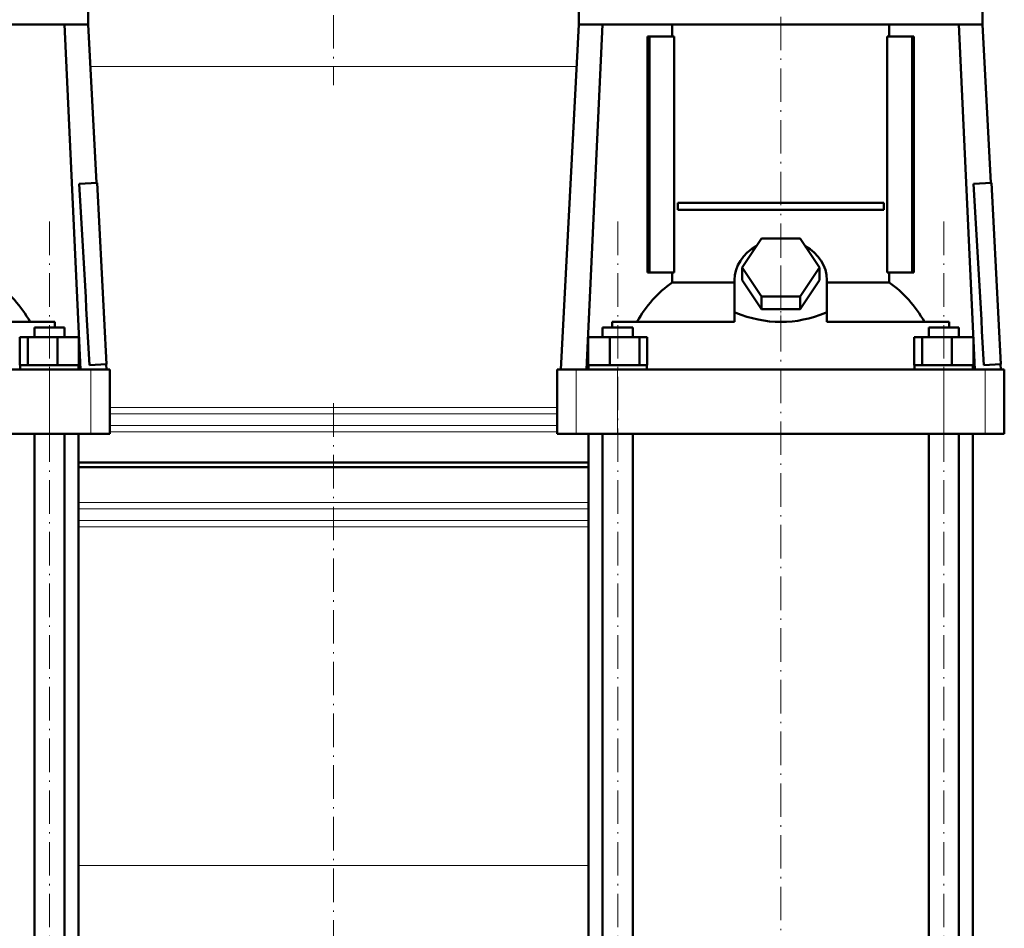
# Model space of a CAD drawing. Extents: x -1351 to 1763, y -1300 to 640.
# Tile 44 of 90: x -151 to 202, y -17 to 308. Entities that reach past the tile are written whole.
import ezdxf

# ---------------------------------------------------------------- set-up
doc = ezdxf.new("R2010")
doc.units = 0
doc.linetypes.add('DASHDOT', pattern=[18.5, 12, -3, 0.5, -3])

msp = doc.modelspace()

# ---------------------------------------------------------------- linework, layer by layer
at = {"color": 7, "linetype": 'DASHDOT', "lineweight": 18}
for p, q in [((-38.4, 365.45), (-38.4, 284.81)), ((121.6, 327.87), (121.6, 203.94)), ((-140.06, -219.97), (-140.06, 236.15)), ((63.27, -219.97), (63.27, 236.15)), ((179.94, -219.97), (179.94, 236.15)), ((121.6, -328.47), (121.6, 229.65)), ((-38.4, 171.03), (-38.4, -82.65))]:
    msp.add_line(p, q, dxfattribs=at)
at = {"color": 7, "lineweight": 50}
for p, q in [((-126.15, 317.54), (-126.15, 306.54)), ((49.35, 317.54), (49.35, 306.54)), ((193.85, 317.54), (193.85, 306.54)), ((-198.4, 306.54), (-126.15, 306.54)), ((-134.61, 306.54), (-128.9, 183.14)), ((-126.15, 306.54), (-123.18, 249.9)), ((49.35, 306.54), (42.88, 183.14)), ((49.35, 306.54), (121.6, 306.54)), ((57.81, 306.54), (52.1, 183.14)), ((82.75, 302.29), (82.75, 306.54)), ((121.6, 306.54), (193.85, 306.54)), ((160.45, 306.54), (160.45, 302.29)), ((185.39, 306.54), (191.1, 183.14)), ((193.85, 306.54), (196.82, 249.9)), ((74.63, 302.29), (73.92, 302.29)), ((73.92, 217.79), (73.92, 302.29)), ((83.48, 302.29), (74.63, 302.29)), ((74.63, 217.79), (74.63, 302.29)), ((83.48, 217.79), (83.48, 302.29)), ((159.72, 302.29), (159.72, 217.79)), ((168.58, 302.29), (159.72, 302.29)), ((168.58, 217.79), (168.58, 302.29)), ((169.28, 302.29), (168.58, 302.29)), ((169.28, 302.29), (169.28, 217.79)), ((-129.4, 249.57), (-122.99, 249.91)), ((-122.99, 249.91), (-119.59, 185)), ((190.6, 249.57), (197.01, 249.91)), ((197.01, 249.91), (200.41, 185)), ((84.74, 242.79), (158.46, 242.79)), ((84.74, 242.79), (84.74, 240.29)), ((158.46, 240.29), (84.74, 240.29)), ((158.46, 242.79), (158.46, 240.29)), ((107.75, 219.64), (114.67, 230.03)), ((114.67, 230.03), (128.53, 230.03)), ((128.53, 230.03), (135.46, 219.64)), ((114.67, 209.25), (107.75, 219.64)), ((107.75, 215.14), (107.75, 219.64)), ((135.46, 219.64), (128.53, 209.25)), ((135.46, 215.14), (135.46, 219.64)), ((73.92, 217.79), (74.63, 217.79)), ((74.63, 217.79), (83.48, 217.79)), ((82.75, 214.26), (82.75, 217.79)), ((105.1, 203.45), (105.1, 215.14)), ((114.67, 204.75), (107.75, 215.14)), ((135.46, 215.14), (128.53, 204.75)), ((138.1, 203.45), (138.1, 215.14)), ((159.72, 217.79), (168.58, 217.79)), ((160.45, 217.79), (160.45, 214.26)), ((168.58, 217.79), (169.28, 217.79)), ((82.75, 214.26), (105.1, 214.26)), ((138.1, 214.26), (160.45, 214.26)), ((128.53, 209.25), (114.67, 209.25)), ((114.67, 204.75), (114.67, 209.25)), ((128.53, 204.75), (128.53, 209.25)), ((128.53, 204.75), (114.67, 204.75)), ((105.1, 203.45), (105.1, 203.39)), ((105.1, 203.45), (105.54, 203.45)), ((105.1, 203.39), (105.54, 203.45)), ((105.1, 200.14), (105.1, 203.39)), ((137.67, 203.45), (138.1, 203.45)), ((137.67, 203.45), (138.1, 203.39)), ((138.1, 203.39), (138.1, 203.45)), ((138.1, 200.14), (138.1, 203.39)), ((-138.14, 200.14), (-181.9, 200.14)), ((-145.44, 198.14), (-136.26, 198.14)), ((-145.44, 194.64), (-145.44, 198.14)), ((-138.14, 198.14), (-138.14, 200.14)), ((-136.26, 198.14), (-134.68, 198.14)), ((-134.68, 194.64), (-134.68, 198.14)), ((57.89, 198.14), (59.46, 198.14)), ((57.89, 194.64), (57.89, 198.14)), ((59.46, 198.14), (68.65, 198.14)), ((105.1, 200.14), (61.34, 200.14)), ((61.34, 200.14), (61.34, 198.14)), ((68.65, 194.64), (68.65, 198.14)), ((181.86, 200.14), (138.1, 200.14)), ((174.56, 198.14), (183.74, 198.14)), ((174.56, 194.64), (174.56, 198.14)), ((181.86, 198.14), (181.86, 200.14)), ((183.74, 198.14), (185.32, 198.14)), ((185.32, 194.64), (185.32, 198.14)), ((-150.66, 194.64), (-147.82, 194.64)), ((-150.66, 184.64), (-150.66, 194.64)), ((-147.82, 194.64), (-137.22, 194.64)), ((-147.82, 184.64), (-147.82, 194.64)), ((-137.22, 194.64), (-129.47, 194.64)), ((-137.22, 184.64), (-137.22, 194.64)), ((-129.47, 184.64), (-129.47, 194.64)), ((52.67, 194.64), (60.43, 194.64)), ((52.67, 184.64), (52.67, 194.64)), ((60.43, 194.64), (71.02, 194.64)), ((60.43, 184.64), (60.43, 194.64)), ((71.02, 184.64), (71.02, 194.64)), ((71.02, 194.64), (73.86, 194.64)), ((73.86, 184.64), (73.86, 194.64)), ((169.34, 194.64), (172.18, 194.64)), ((169.34, 184.64), (169.34, 194.64)), ((172.18, 194.64), (182.78, 194.64)), ((172.18, 184.64), (172.18, 194.64)), ((182.78, 194.64), (190.53, 194.64)), ((182.78, 184.64), (182.78, 194.64)), ((190.53, 184.64), (190.53, 194.64)), ((-150.66, 184.64), (-150.36, 184.64)), ((-150.51, 184.64), (-148.11, 184.64)), ((-150.51, 183.14), (-150.51, 184.64)), ((-148.11, 184.64), (-147.82, 184.64)), ((-147.82, 184.64), (-146.73, 184.64)), ((-146.73, 184.64), (-138.32, 184.64)), ((-138.32, 184.64), (-137.22, 184.64)), ((-137.22, 184.64), (-136.42, 184.64)), ((-136.42, 184.64), (-130.27, 184.64)), ((-130.27, 184.64), (-129.47, 184.64)), ((-129.61, 184.64), (-129.61, 183.14)), ((-125.71, 184.68), (-119.59, 185)), ((-119.78, 184.99), (-119.68, 183.14)), ((52.67, 184.64), (53.47, 184.64)), ((52.82, 183.14), (52.82, 184.64)), ((53.47, 184.64), (59.63, 184.64)), ((59.63, 184.64), (60.43, 184.64)), ((60.43, 184.64), (61.52, 184.64)), ((61.52, 184.64), (69.93, 184.64)), ((69.93, 184.64), (71.02, 184.64)), ((71.02, 184.64), (71.31, 184.64)), ((71.31, 184.64), (73.72, 184.64)), ((73.57, 184.64), (73.86, 184.64)), ((73.72, 184.64), (73.72, 183.14)), ((169.34, 184.64), (169.64, 184.64)), ((169.49, 184.64), (171.89, 184.64)), ((169.49, 183.14), (169.49, 184.64)), ((171.89, 184.64), (172.18, 184.64)), ((172.18, 184.64), (173.27, 184.64)), ((173.27, 184.64), (181.68, 184.64)), ((181.68, 184.64), (182.78, 184.64)), ((182.78, 184.64), (183.58, 184.64)), ((183.58, 184.64), (189.73, 184.64)), ((189.73, 184.64), (190.53, 184.64)), ((190.39, 184.64), (190.39, 183.14)), ((194.29, 184.68), (200.41, 185)), ((200.22, 184.99), (200.32, 183.14)), ((-256.74, 183.14), (-140.06, 183.14)), ((-134.06, 183.14), (-146.06, 183.14)), ((-140.06, 183.14), (-125.19, 183.14)), ((-125.19, 183.14), (-118.4, 183.14)), ((-118.4, 160.14), (-118.4, 183.14)), ((41.6, 183.14), (48.39, 183.14)), ((41.6, 160.14), (41.6, 183.14)), ((48.39, 183.14), (63.26, 183.14)), ((69.27, 183.14), (57.27, 183.14)), ((63.26, 183.14), (179.94, 183.14)), ((185.94, 183.14), (173.94, 183.14)), ((179.94, 183.14), (194.81, 183.14)), ((194.81, 183.14), (201.6, 183.14)), ((201.6, 160.14), (201.6, 183.14)), ((-140.06, 160.14), (-256.74, 160.14)), ((-145.44, -181.96), (-145.44, 160.14)), ((-125.19, 160.14), (-140.06, 160.14)), ((-134.68, -181.96), (-134.68, 160.14)), ((-129.65, -181.96), (-129.65, 160.14)), ((-118.4, 160.14), (-125.19, 160.14)), ((48.39, 160.14), (41.6, 160.14)), ((63.26, 160.14), (48.39, 160.14)), ((52.85, -181.96), (52.85, 160.14)), ((57.89, -181.96), (57.89, 160.14)), ((179.94, 160.14), (63.26, 160.14)), ((68.65, -181.96), (68.65, 160.14)), ((174.56, -181.96), (174.56, 160.14)), ((194.81, 160.14), (179.94, 160.14)), ((185.32, -181.96), (185.32, 160.14)), ((190.35, -181.96), (190.35, 160.14)), ((201.6, 160.14), (194.81, 160.14)), ((-129.65, 149.89), (-38.4, 149.89)), ((-38.4, 148.19), (-129.65, 148.19)), ((-38.4, 149.89), (52.85, 149.89)), ((52.85, 148.19), (-38.4, 148.19))]:
    msp.add_line(p, q, dxfattribs=at)
at = {"color": 7, "lineweight": 18}
for p, q in [((-38.4, 291.53), (-125.36, 291.53)), ((48.57, 291.53), (-38.4, 291.53)), ((-140.06, 160.14), (-140.06, 183.14)), ((-125.19, 160.14), (-125.19, 183.14)), ((48.39, 160.14), (48.39, 183.14)), ((63.26, 160.14), (63.26, 183.14)), ((179.94, 160.14), (179.94, 183.14)), ((194.81, 160.14), (194.81, 183.14)), ((-118.4, 169.57), (-38.4, 169.57)), ((-38.4, 169.57), (41.6, 169.57)), ((-38.4, 167.3), (-118.4, 167.3)), ((41.6, 167.3), (-38.4, 167.3)), ((-118.4, 163.08), (-38.4, 163.08)), ((-38.4, 163.08), (41.6, 163.08)), ((-38.4, 160.81), (-118.4, 160.81)), ((41.6, 160.81), (-38.4, 160.81)), ((-129.65, 135.57), (-38.4, 135.57)), ((-38.4, 135.57), (52.85, 135.57)), ((-129.65, 133.3), (-38.4, 133.3)), ((-38.4, 133.3), (52.85, 133.3)), ((-129.65, 129.08), (-38.4, 129.08)), ((-38.4, 129.08), (52.85, 129.08)), ((-38.4, 126.81), (-129.65, 126.81)), ((52.85, 126.81), (-38.4, 126.81)), ((-129.65, 5.69), (-38.4, 5.69)), ((-38.4, 5.69), (52.85, 5.69))]:
    msp.add_line(p, q, dxfattribs=at)
at = {"color": 7, "linetype": 'DASHDOT', "lineweight": 18, "ltscale": 0.159259}
msp.add_line((121.6, 197.61), (121.6, 203.98), dxfattribs=at)
at = {"color": 7, "linetype": 'DASHDOT', "lineweight": 18, "ltscale": 0.262921}
msp.add_line((-38.4, 170.45), (-38.4, 159.93), dxfattribs=at)
at = {"color": 7, "lineweight": 50}
for centre in [(-144311.06, -7989.09), (-143991.06, -7989.09)]:
    msp.add_arc(centre, 144416.86, 3.2445851, 3.2703735, dxfattribs=at)
for centre, major_axis, ratio, start_param, end_param in [((121.6, 215.14), (16.5, 0), 0.866025, 2.133116, 3.141593), ((121.6, 215.14), (16.5, 0), 0.866025, 0, 1.008477), ((-180.7, 175.85), (0.14, -45.28), 0.882951, 2.134136, 2.580766), ((103.94, 175.8), (0, -45.33), 0.882948, 3.699479, 4.145773), ((139.3, 175.85), (0.14, -45.28), 0.882951, 2.134136, 2.580766), ((121.61, 318.29), (-0.02, -118.16), 0.577492, 6.04561, 6.283258), ((121.54, 319.3), (0.09, -119.18), 0.575043, 6.282729, 6.519362)]:
    msp.add_ellipse(centre, major_axis=major_axis, ratio=ratio, start_param=start_param, end_param=end_param, dxfattribs=at)

doc.saveas('drawing.dxf')
